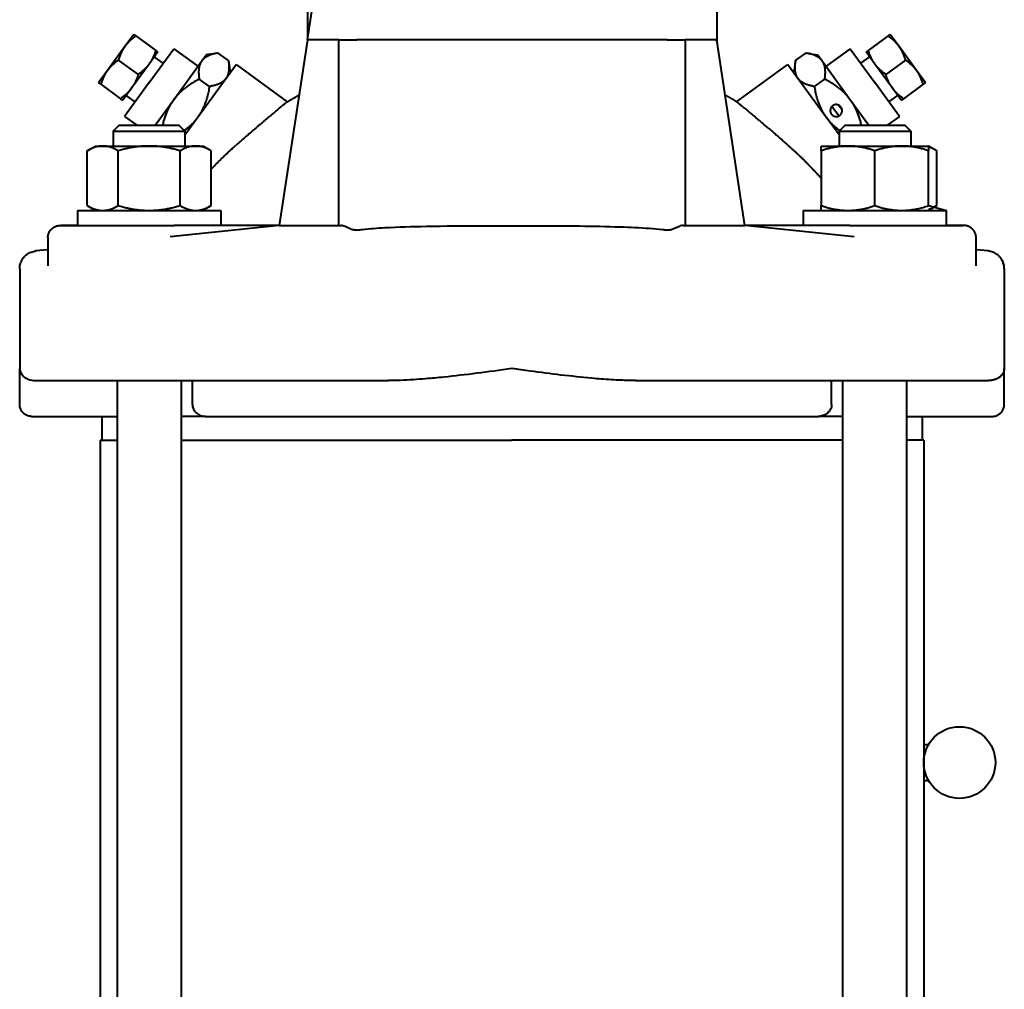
# Model space of a CAD drawing. Header units: millimetres. Extents: x -4428 to 3866, y -3426 to 3855.
# Tile 170 of 191: x 3599 to 3764, y 987 to 1149. Entities that reach past the tile are written whole.
import ezdxf

# ---------------------------------------------------------------- set-up
doc = ezdxf.new("R2010")
doc.units = ezdxf.units.MM
doc.linetypes.add('K5LT_BASIC', pattern=[0])
doc.layers.add('Системный слой', color=7, linetype='Continuous')

# ---------------------------------------------------------------- blocks, each defined once
blk = doc.blocks.new('U10')
at = {"layer": 'Системный слой', "color": 150, "linetype": 'K5LT_BASIC', "lineweight": 40, "true_color": 0x0080ff}
for p, q in [((3647.64, 1145.66), (3659.43, 1223.57)), ((3647.64, 1160.35), (3647.64, 1145.66)), ((3716.23, 1160.35), (3716.23, 1147.29)), ((3716.23, 1147.29), (3716.23, 1145.49)), ((3618.54, 1146.57), (3617.07, 1144.55)), ((3618.54, 1146.57), (3618.9, 1146.31)), ((3618.9, 1146.31), (3622.22, 1143.89)), ((3647.64, 1145.66), (3642.93, 1114.57)), ((3652.93, 1145.66), (3647.64, 1145.66)), ((3652.93, 1114.57), (3652.93, 1145.66)), ((3652.93, 1145.66), (3655.93, 1145.66)), ((3681.93, 1145.66), (3655.93, 1145.66)), ((3707.93, 1145.66), (3681.93, 1145.66)), ((3707.93, 1145.66), (3710.93, 1145.66)), ((3716.01, 1145.66), (3710.93, 1145.66)), ((3710.93, 1145.66), (3710.93, 1114.57)), ((3720.93, 1114.57), (3716.23, 1145.66)), ((3744.97, 1146.31), (3741.64, 1143.89)), ((3744.97, 1146.31), (3745.33, 1146.57)), ((3746.8, 1144.55), (3745.33, 1146.57)), ((3617.07, 1144.55), (3614.13, 1140.5)), ((3622.58, 1143.63), (3621.11, 1141.61)), ((3621.13, 1138.5), (3625.25, 1144.17)), ((3622.58, 1143.63), (3622.22, 1143.89)), ((3625.25, 1144.17), (3629.29, 1141.23)), ((3738.62, 1144.17), (3734.57, 1141.23)), ((3738.62, 1144.17), (3742.73, 1138.5)), ((3741.64, 1143.89), (3741.28, 1143.63)), ((3742.75, 1141.61), (3741.28, 1143.63)), ((3749.74, 1140.5), (3746.8, 1144.55)), ((3615.96, 1142.26), (3619.28, 1139.85)), ((3623.48, 1141.74), (3621.99, 1142.82)), ((3625.18, 1135.56), (3629.94, 1142.12)), ((3629.94, 1142.12), (3630.67, 1143.13)), ((3632.69, 1143.45), (3630.67, 1143.13)), ((3634.4, 1142.21), (3632.69, 1143.45)), ((3634.4, 1142.21), (3634.72, 1140.19)), ((3729.46, 1142.21), (3729.14, 1140.19)), ((3729.46, 1142.21), (3731.17, 1143.45)), ((3731.17, 1143.45), (3733.19, 1143.13)), ((3733.19, 1143.13), (3733.92, 1142.12)), ((3733.92, 1142.12), (3738.68, 1135.56)), ((3740.38, 1141.74), (3741.87, 1142.82)), ((3747.9, 1142.26), (3744.58, 1139.85)), ((3614.13, 1140.5), (3612.66, 1138.48)), ((3621.11, 1141.61), (3618.17, 1137.56)), ((3629.22, 1132.63), (3635.69, 1141.52)), ((3635.69, 1141.52), (3644.28, 1135.28)), ((3719.58, 1135.28), (3728.17, 1141.52)), ((3728.17, 1141.52), (3734.64, 1132.63)), ((3745.69, 1137.56), (3742.75, 1141.61)), ((3751.2, 1138.48), (3749.74, 1140.5)), ((3621.13, 1138.5), (3617.02, 1132.84)), ((3631.23, 1137.84), (3629.52, 1139.08)), ((3732.64, 1137.84), (3734.34, 1139.08)), ((3746.84, 1132.84), (3742.73, 1138.5)), ((3613.02, 1138.22), (3612.66, 1138.48)), ((3613.02, 1138.22), (3616.34, 1135.8)), ((3618.17, 1137.56), (3616.7, 1135.54)), ((3747.16, 1135.54), (3745.69, 1137.56)), ((3750.84, 1138.22), (3747.52, 1135.8)), ((3751.2, 1138.48), (3750.84, 1138.22)), ((3616.34, 1135.8), (3616.7, 1135.54)), ((3618.78, 1135.27), (3617.29, 1136.35)), ((3622.13, 1131.37), (3625.18, 1135.56)), ((3738.68, 1135.56), (3741.73, 1131.37)), ((3745.08, 1135.27), (3746.57, 1136.35)), ((3747.16, 1135.54), (3747.52, 1135.8)), ((3736.71, 1132.91), (3735.55, 1134.51)), ((3737.26, 1133.86), (3736.62, 1134.73)), ((3617.02, 1132.84), (3619.04, 1131.37)), ((3627.12, 1129.73), (3629.22, 1132.63)), ((3736.74, 1129.73), (3734.64, 1132.63)), ((3746.84, 1132.84), (3744.82, 1131.37)), ((3615.12, 1130.37), (3616.12, 1131.37)), ((3616.12, 1131.37), (3615.12, 1130.37)), ((3616.12, 1131.37), (3615.12, 1130.37)), ((3615.12, 1130.37), (3615.12, 1127.87)), ((3615.12, 1130.37), (3621.12, 1130.37)), ((3616.12, 1131.37), (3621.12, 1131.37)), ((3621.12, 1131.37), (3626.12, 1131.37)), ((3621.12, 1130.37), (3627.12, 1130.37)), ((3627.12, 1130.37), (3626.12, 1131.37)), ((3626.12, 1131.37), (3627.12, 1130.37)), ((3627.12, 1130.37), (3626.12, 1131.37)), ((3627.12, 1130.37), (3627.12, 1127.87)), ((3737.74, 1131.37), (3736.74, 1130.37)), ((3736.74, 1130.37), (3736.74, 1127.87)), ((3736.74, 1130.37), (3748.74, 1130.37)), ((3737.74, 1131.37), (3747.74, 1131.37)), ((3748.74, 1130.37), (3747.74, 1131.37)), ((3747.74, 1131.37), (3748.74, 1130.37)), ((3748.74, 1130.37), (3747.74, 1131.37)), ((3747.74, 1131.37), (3748.74, 1130.37)), ((3748.74, 1130.37), (3748.74, 1127.87)), ((3610.73, 1127.07), (3612.12, 1127.87)), ((3610.73, 1117.88), (3610.73, 1127.07)), ((3612.12, 1127.87), (3613.33, 1127.87)), ((3613.33, 1127.87), (3621.12, 1127.87)), ((3615.92, 1117.88), (3615.92, 1127.07)), ((3621.12, 1127.87), (3628.91, 1127.87)), ((3626.32, 1117.88), (3626.32, 1127.07)), ((3628.91, 1127.87), (3630.12, 1127.87)), ((3631.51, 1127.07), (3630.12, 1127.87)), ((3631.51, 1117.88), (3631.51, 1127.07)), ((3733.74, 1127.87), (3738.24, 1127.87)), ((3733.74, 1127.07), (3733.74, 1127.87)), ((3733.74, 1127.07), (3733.74, 1117.88)), ((3738.24, 1127.87), (3747.24, 1127.87)), ((3742.74, 1117.88), (3742.74, 1127.07)), ((3747.24, 1127.87), (3751.74, 1127.87)), ((3753.13, 1127.07), (3751.74, 1127.87)), ((3751.74, 1127.87), (3751.74, 1127.07)), ((3753.13, 1127.07), (3751.74, 1127.87)), ((3751.74, 1117.88), (3751.74, 1127.07)), ((3753.13, 1117.88), (3753.13, 1127.07)), ((3609.12, 1117.07), (3609.12, 1114.57)), ((3609.12, 1117.07), (3621.12, 1117.07)), ((3610.73, 1117.88), (3612.12, 1117.07)), ((3621.12, 1117.07), (3633.12, 1117.07)), ((3631.51, 1117.88), (3630.12, 1117.07)), ((3633.12, 1117.07), (3633.12, 1114.57)), ((3730.74, 1117.07), (3730.74, 1114.57)), ((3730.74, 1117.07), (3754.74, 1117.07)), ((3733.74, 1117.07), (3733.74, 1117.88)), ((3753.13, 1117.88), (3751.74, 1117.07)), ((3751.74, 1117.88), (3754.74, 1117.07)), ((3754.74, 1114.57), (3754.74, 1117.07)), ((3606.31, 1114.57), (3606.9, 1114.57)), ((3609.12, 1114.57), (3606.31, 1114.57)), ((3609.12, 1114.57), (3606.31, 1114.57)), ((3606.9, 1114.57), (3621.38, 1114.57)), ((3621.38, 1114.57), (3625.3, 1114.57)), ((3642.93, 1114.57), (3624.62, 1112.65)), ((3642.93, 1114.57), (3625.3, 1114.57)), ((3642.93, 1114.57), (3653.28, 1114.57)), ((3710.59, 1114.57), (3720.93, 1114.57)), ((3738.56, 1114.57), (3720.93, 1114.57)), ((3739.25, 1112.65), (3720.93, 1114.57)), ((3738.56, 1114.57), (3742.48, 1114.57)), ((3742.48, 1114.57), (3756.96, 1114.57)), ((3757.55, 1114.57), (3754.74, 1114.57)), ((3757.55, 1114.57), (3754.74, 1114.57)), ((3756.96, 1114.57), (3757.55, 1114.57)), ((3604.17, 1112.57), (3604.17, 1107.79)), ((3759.7, 1107.79), (3759.7, 1112.57)), ((3604.17, 1110.5), (3602.12, 1110.28)), ((3604.17, 1110.5), (3602.12, 1110.28)), ((3761.75, 1110.28), (3759.7, 1110.5)), ((3761.75, 1110.28), (3759.7, 1110.5)), ((3599.43, 1107.3), (3599.43, 1090.57)), ((3764.43, 1107.3), (3764.43, 1090.57)), ((3599.43, 1090.57), (3599.43, 1090.57)), ((3599.43, 1084.57), (3599.43, 1090.57)), ((3764.43, 1084.57), (3764.43, 1090.57)), ((3764.43, 1084.57), (3764.43, 1090.57)), ((3602.06, 1088.57), (3606.9, 1088.57)), ((3606.9, 1088.57), (3606.93, 1088.57)), ((3606.9, 1088.57), (3621.38, 1088.57)), ((3615.77, 1088.57), (3615.77, 782.57)), ((3621.38, 1088.57), (3661.25, 1088.57)), ((3626.47, 1088.57), (3626.47, 782.57)), ((3628.37, 1084.57), (3628.37, 1088.57)), ((3702.61, 1088.57), (3742.48, 1088.57)), ((3735.5, 1084.57), (3735.5, 1088.57)), ((3737.39, 825.57), (3737.39, 1088.57)), ((3742.48, 1088.57), (3756.96, 1088.57)), ((3748.09, 825.57), (3748.09, 1088.57)), ((3756.96, 1088.57), (3761.8, 1088.57)), ((3601.43, 1082.57), (3615.77, 1082.57)), ((3613.18, 1082.57), (3613.18, 1078.57)), ((3630.55, 1082.57), (3626.47, 1082.57)), ((3630.55, 1082.57), (3733.31, 1082.57)), ((3737.39, 1082.57), (3733.26, 1082.57)), ((3748.09, 1082.57), (3762.43, 1082.57)), ((3750.68, 1082.57), (3750.68, 1078.57)), ((3612.93, 1078.57), (3612.93, 790.57)), ((3612.93, 1078.57), (3615.77, 1078.57)), ((3626.47, 1078.57), (3681.93, 1078.57)), ((3737.39, 1078.57), (3681.93, 1078.57)), ((3750.93, 1078.57), (3748.09, 1078.57)), ((3750.93, 1078.57), (3750.93, 825.57)), ((3750.93, 1027.57), (3751.73, 1027.57)), ((3750.93, 1021.57), (3751.73, 1021.57))]:
    blk.add_line(p, q, dxfattribs=at)
blk.add_circle((3756.93, 1024.57), 6, dxfattribs=at)
for points, weights in [([(3618.9, 1146.31), (3617.75, 1145.49), (3617.07, 1144.55)], [1.89282032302, 2.03923048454, 2.03923048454]), ([(3746.8, 1144.55), (3746.11, 1145.49), (3744.97, 1146.31)], [2.03923048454, 2.03923048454, 1.89282032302]), ([(3617.07, 1144.55), (3616.38, 1143.61), (3615.96, 1142.26)], [2.03923048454, 2.03923048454, 1.89282032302]), ([(3622.22, 1143.89), (3621.79, 1142.55), (3621.11, 1141.61)], [1.89282032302, 2.03923048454, 2.03923048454]), ([(3742.75, 1141.61), (3742.07, 1142.55), (3741.64, 1143.89)], [2.03923048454, 2.03923048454, 1.89282032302]), ([(3747.9, 1142.26), (3747.48, 1143.61), (3746.8, 1144.55)], [1.89282032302, 2.03923048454, 2.03923048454]), ([(3615.96, 1142.26), (3614.81, 1141.44), (3614.13, 1140.5)], [1.89282032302, 2.03923048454, 2.03923048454]), ([(3629.94, 1142.12), (3629.2, 1141.1), (3629.52, 1139.08)], [1.32085561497, 1.32085561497, 1.22602244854]), ([(3632.69, 1143.45), (3630.67, 1143.13), (3629.94, 1142.12)], [1.22602244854, 1.32085561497, 1.32085561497]), ([(3634.4, 1142.21), (3634.72, 1140.19), (3633.98, 1139.18)], [1.22602244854, 1.32085561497, 1.32085561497]), ([(3729.88, 1139.18), (3729.14, 1140.19), (3729.46, 1142.21)], [1.32085561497, 1.32085561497, 1.22602244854]), ([(3733.92, 1142.12), (3733.19, 1143.13), (3731.17, 1143.45)], [1.32085561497, 1.32085561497, 1.22602244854]), ([(3734.34, 1139.08), (3734.66, 1141.1), (3733.92, 1142.12)], [1.22602244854, 1.32085561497, 1.32085561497]), ([(3749.74, 1140.5), (3749.05, 1141.44), (3747.9, 1142.26)], [2.03923048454, 2.03923048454, 1.89282032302]), ([(3614.13, 1140.5), (3613.45, 1139.56), (3613.02, 1138.22)], [2.03923048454, 2.03923048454, 1.89282032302]), ([(3621.11, 1141.61), (3620.43, 1140.67), (3619.28, 1139.85)], [2.03923048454, 2.03923048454, 1.89282032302]), ([(3744.58, 1139.85), (3743.43, 1140.67), (3742.75, 1141.61)], [1.89282032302, 2.03923048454, 2.03923048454]), ([(3750.84, 1138.22), (3750.42, 1139.56), (3749.74, 1140.5)], [1.89282032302, 2.03923048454, 2.03923048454]), ([(3619.28, 1139.85), (3618.85, 1138.5), (3618.17, 1137.56)], [1.89282032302, 2.03923048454, 2.03923048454]), ([(3629.52, 1139.08), (3626.65, 1137.59), (3625.18, 1135.56)], [1.22602244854, 1.32085561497, 1.32085561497]), ([(3633.98, 1139.18), (3633.25, 1138.16), (3631.23, 1137.84)], [1.32085561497, 1.32085561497, 1.22602244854]), ([(3732.64, 1137.84), (3730.62, 1138.16), (3729.88, 1139.18)], [1.22602244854, 1.32085561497, 1.32085561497]), ([(3738.68, 1135.56), (3737.21, 1137.59), (3734.34, 1139.08)], [1.32085561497, 1.32085561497, 1.22602244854]), ([(3745.69, 1137.56), (3745.01, 1138.5), (3744.58, 1139.85)], [2.03923048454, 2.03923048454, 1.89282032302]), ([(3618.17, 1137.56), (3617.49, 1136.63), (3616.34, 1135.8)], [2.03923048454, 2.03923048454, 1.89282032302]), ([(3631.23, 1137.84), (3630.7, 1134.65), (3629.22, 1132.63)], [1.22602244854, 1.32085561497, 1.32085561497]), ([(3734.64, 1132.63), (3733.17, 1134.65), (3732.64, 1137.84)], [1.32085561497, 1.32085561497, 1.22602244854]), ([(3747.52, 1135.8), (3746.37, 1136.63), (3745.69, 1137.56)], [1.89282032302, 2.03923048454, 2.03923048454]), ([(3625.18, 1135.56), (3623.94, 1133.86), (3623.37, 1131.37)], [1.32085561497, 1.32085561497, 1.25345406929]), ([(3644.28, 1135.28), (3645.25, 1135.86), (3646.24, 1136.4)], [0.823620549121, 0.824436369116, 0.82552512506]), ([(3719.58, 1135.28), (3718.62, 1135.86), (3717.63, 1136.4)], [0.823620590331, 0.824436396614, 0.825525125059]), ([(3740.49, 1131.37), (3739.93, 1133.86), (3738.68, 1135.56)], [1.25348053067, 1.32085561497, 1.32085561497]), ([(3629.22, 1132.63), (3628.35, 1131.43), (3627.04, 1130.45)], [1.32085561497, 1.3208554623, 1.2876285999]), ([(3736.82, 1130.45), (3735.51, 1131.43), (3734.64, 1132.63)], [1.28762510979, 1.32085561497, 1.32085561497]), ([(3613.33, 1127.87), (3612.12, 1127.87), (3610.73, 1127.07)], [2.1354576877, 2.13545768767, 1.98213872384]), ([(3615.92, 1127.07), (3614.53, 1127.87), (3613.33, 1127.87)], [1.98213872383, 2.13545768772, 2.1354576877]), ([(3621.12, 1127.87), (3618.71, 1127.87), (3615.92, 1127.07)], [2.13545769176, 2.13545769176, 1.98213872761]), ([(3626.32, 1127.07), (3623.53, 1127.87), (3621.12, 1127.87)], [1.98213672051, 2.13545552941, 2.13545552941]), ([(3628.91, 1127.87), (3627.71, 1127.87), (3626.32, 1127.07)], [2.13545552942, 2.13545552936, 1.98213672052]), ([(3631.51, 1127.07), (3630.12, 1127.87), (3628.91, 1127.87)], [1.98213672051, 2.13545552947, 2.13545552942]), ([(3631.51, 1123.97), (3633.48, 1126.07), (3635.64, 1127.96)], [0.995074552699, 0.996459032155, 1]), ([(3728.22, 1127.96), (3731.16, 1125.38), (3733.74, 1122.45)], [1, 0.995186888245, 0.994357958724]), ([(3738.24, 1127.87), (3736.15, 1127.87), (3733.74, 1127.07)], [2.13545768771, 2.13545768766, 1.98213872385]), ([(3742.74, 1127.07), (3740.33, 1127.87), (3738.24, 1127.87)], [1.98213672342, 2.1354555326, 2.13545553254]), ([(3747.24, 1127.87), (3745.15, 1127.87), (3742.74, 1127.07)], [2.1354576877, 2.13545768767, 1.98213872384]), ([(3751.74, 1127.07), (3749.33, 1127.87), (3747.24, 1127.87)], [1.98213872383, 2.13545768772, 2.1354576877]), ([(3753.13, 1127.07), (3752.4, 1127.49), (3751.74, 1127.69)], [1.98213672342, 2.06012632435, 2.09844448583]), ([(3610.73, 1117.88), (3612.12, 1117.07), (3613.33, 1117.07)], [1.98213672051, 2.13545553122, 2.13545552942]), ([(3615.92, 1117.88), (3618.71, 1117.07), (3621.12, 1117.07)], [1.98213872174, 2.13545768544, 2.13545768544]), ([(3621.12, 1117.07), (3623.53, 1117.07), (3626.32, 1117.88)], [2.13545768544, 2.13545768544, 1.98213872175]), ([(3626.32, 1117.88), (3627.71, 1117.07), (3628.91, 1117.07)], [1.98213872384, 2.13545768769, 2.13545768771]), ([(3628.91, 1117.07), (3630.12, 1117.07), (3631.51, 1117.88)], [2.13545768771, 2.13545768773, 1.98213872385]), ([(3733.74, 1117.88), (3736.15, 1117.07), (3738.24, 1117.07)], [1.98213871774, 2.13545768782, 2.13545768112]), ([(3738.24, 1117.07), (3740.33, 1117.07), (3742.74, 1117.88)], [2.13545768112, 2.13545767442, 1.98213871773]), ([(3742.74, 1117.88), (3745.15, 1117.07), (3747.24, 1117.07)], [1.98213672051, 2.13545553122, 2.13545552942]), ([(3751.74, 1117.26), (3752.4, 1117.45), (3753.13, 1117.88)], [2.09846830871, 2.06015049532, 1.98213871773])]:
    blk.add_rational_spline(points, weights, degree=2, dxfattribs=at)
for points, knots in [([(3716.01, 1145.66), (3716.02, 1145.66), (3716.04, 1145.65), (3716.07, 1145.64), (3716.09, 1145.63), (3716.15, 1145.58), (3716.19, 1145.54), (3716.23, 1145.49)], [0.00000219, 0.00000219, 0.00000219, 0.00000219, 0.00548097, 0.00548097, 0.01194225, 0.01194225, 0.02828326, 0.02828326, 0.02828326, 0.02828326]), ([(3644.28, 1135.28), (3644.28, 1135.28), (3644.27, 1135.28), (3644.25, 1135.26), (3644.24, 1135.25), (3644.2, 1135.22), (3644.18, 1135.2), (3644.12, 1135.15), (3644.08, 1135.13), (3644.01, 1135.06), (3643.96, 1135.03), (3643.87, 1134.95), (3643.82, 1134.91), (3643.7, 1134.82), (3643.64, 1134.77), (3643.51, 1134.66), (3643.44, 1134.6), (3643.29, 1134.48), (3643.22, 1134.42), (3643.14, 1134.35), (3643.13, 1134.35), (3643.12, 1134.34), (3643.11, 1134.33), (3643.1, 1134.32), (3643.09, 1134.32), (3643.04, 1134.27), (3642.99, 1134.23), (3642.91, 1134.17), (3642.89, 1134.15), (3642.78, 1134.06), (3642.69, 1133.98), (3642.59, 1133.9), (3642.58, 1133.89), (3642.48, 1133.81), (3642.39, 1133.73), (3642.27, 1133.64), (3642.26, 1133.63), (3642.15, 1133.54), (3642.06, 1133.46), (3641.94, 1133.36), (3641.92, 1133.34), (3641.8, 1133.25), (3641.7, 1133.16), (3641.57, 1133.05), (3641.54, 1133.03), (3641.41, 1132.92), (3641.28, 1132.81), (3641.13, 1132.69), (3640.96, 1132.54), (3640.81, 1132.42), (3640.55, 1132.19), (3640.43, 1132.1), (3640.27, 1131.96), (3640.22, 1131.92), (3640.09, 1131.81), (3640, 1131.73), (3639.83, 1131.58), (3639.74, 1131.51), (3639.54, 1131.34), (3639.43, 1131.25), (3639.25, 1131.09), (3639.18, 1131.04), (3638.93, 1130.82), (3638.75, 1130.66), (3638.4, 1130.36), (3638.24, 1130.22), (3638.04, 1130.06), (3638.02, 1130.04), (3637.8, 1129.85), (3637.41, 1129.51), (3636.82, 1129), (3636.23, 1128.48), (3635.84, 1128.14), (3635.64, 1127.96)], [0.5000186, 0.5000186, 0.5000186, 0.5000186, 0.52, 0.52, 0.54, 0.54, 0.56, 0.56, 0.58, 0.58, 0.6, 0.6, 0.62, 0.62, 0.64, 0.64, 0.66, 0.66, 0.6786521, 0.6786521, 0.68, 0.68, 0.6820517, 0.6820517, 0.6830657, 0.6830657, 0.6948802, 0.6948802, 0.7, 0.7, 0.7184047, 0.7184047, 0.72, 0.72, 0.7376085, 0.7376085, 0.74, 0.74, 0.7568359, 0.7568359, 0.76, 0.76, 0.7761199, 0.7761199, 0.78, 0.78, 0.7956108, 0.8, 0.8, 0.82, 0.82, 0.8340414, 0.8340414, 0.84, 0.84, 0.8502447, 0.8502447, 0.86, 0.86, 0.8725643, 0.8725643, 0.88, 0.88, 0.9, 0.9, 0.9171744, 0.9171744, 0.92, 0.92, 0.94, 0.96, 0.98, 1, 1, 1, 1]), ([(3719.58, 1135.28), (3719.58, 1135.28), (3719.58, 1135.28), (3719.58, 1135.28), (3719.59, 1135.28), (3719.61, 1135.26), (3719.62, 1135.25), (3719.66, 1135.22), (3719.69, 1135.2), (3719.74, 1135.15), (3719.78, 1135.13), (3719.85, 1135.06), (3719.9, 1135.03), (3719.99, 1134.95), (3720.05, 1134.91), (3720.16, 1134.82), (3720.22, 1134.77), (3720.35, 1134.66), (3720.42, 1134.6), (3720.57, 1134.48), (3720.65, 1134.41), (3720.82, 1134.28), (3720.99, 1134.14), (3721.17, 1133.99), (3721.27, 1133.9), (3721.28, 1133.89), (3721.38, 1133.81), (3721.47, 1133.74), (3721.58, 1133.65), (3721.6, 1133.63), (3721.71, 1133.54), (3721.8, 1133.46), (3721.92, 1133.36), (3721.94, 1133.35), (3722.06, 1133.25), (3722.16, 1133.17), (3722.29, 1133.06), (3722.42, 1132.95), (3722.55, 1132.84), (3722.69, 1132.72), (3722.73, 1132.69), (3722.9, 1132.54), (3723.05, 1132.42), (3723.31, 1132.2), (3723.42, 1132.11), (3723.58, 1131.97), (3723.64, 1131.92), (3723.78, 1131.81), (3723.86, 1131.73), (3724.04, 1131.58), (3724.12, 1131.51), (3724.32, 1131.34), (3724.44, 1131.24), (3724.62, 1131.08), (3724.69, 1131.03), (3724.93, 1130.82), (3725.12, 1130.66), (3725.48, 1130.35), (3725.65, 1130.2), (3725.84, 1130.04), (3725.86, 1130.02), (3726.06, 1129.85), (3726.45, 1129.51), (3727.03, 1129.01), (3727.42, 1128.67), (3727.62, 1128.49), (3727.83, 1128.31), (3728.02, 1128.14), (3728.22, 1127.96)], [0.500002, 0.500002, 0.500002, 0.500002, 0.5008917, 0.5008917, 0.52, 0.52, 0.54, 0.54, 0.56, 0.56, 0.58, 0.58, 0.6, 0.6, 0.62, 0.62, 0.64, 0.64, 0.66, 0.66, 0.68, 0.68, 0.7, 0.7181269, 0.7181269, 0.72, 0.72, 0.7372073, 0.7372073, 0.74, 0.74, 0.7564939, 0.7564939, 0.76, 0.76, 0.7755407, 0.7755407, 0.78, 0.7954734, 0.7954734, 0.8, 0.8, 0.82, 0.82, 0.8335173, 0.8335173, 0.84, 0.84, 0.850241, 0.850241, 0.86, 0.86, 0.873249, 0.873249, 0.88, 0.88, 0.9, 0.9, 0.9184015, 0.9184015, 0.92, 0.92, 0.94, 0.96, 0.9787628, 0.98, 0.98, 1, 1, 1, 1]), ([(3613.33, 1117.07), (3613.47, 1117.07), (3613.73, 1117.09), (3614.09, 1117.14), (3614.45, 1117.23), (3614.87, 1117.36), (3615.37, 1117.57), (3615.74, 1117.77), (3615.92, 1117.88)], [0, 0, 0, 0, 1.628365, 2.844715, 4.034246, 5.528623, 7.317931, 9, 9, 9, 9]), ([(3747.24, 1117.07), (3747.5, 1117.07), (3747.94, 1117.09), (3748.57, 1117.14), (3749.19, 1117.23), (3749.92, 1117.36), (3750.78, 1117.57), (3751.42, 1117.77), (3751.74, 1117.88)], [0, 0, 0, 0, 1.628365, 2.844715, 4.034246, 5.528623, 7.317931, 9, 9, 9, 9]), ([(3604.17, 1112.57), (3604.17, 1112.65), (3604.17, 1112.73), (3604.19, 1112.88), (3604.2, 1112.94), (3604.22, 1113.02), (3604.23, 1113.04), (3604.25, 1113.13), (3604.27, 1113.2), (3604.3, 1113.28), (3604.31, 1113.28), (3604.34, 1113.37), (3604.38, 1113.44), (3604.46, 1113.58), (3604.49, 1113.64), (3604.55, 1113.71), (3604.56, 1113.72), (3604.61, 1113.79), (3604.66, 1113.85), (3604.72, 1113.91), (3604.73, 1113.92), (3604.79, 1113.98), (3604.84, 1114.02), (3604.91, 1114.08), (3604.93, 1114.1), (3605, 1114.16), (3605.06, 1114.19), (3605.14, 1114.24), (3605.16, 1114.26), (3605.24, 1114.31), (3605.3, 1114.34), (3605.39, 1114.38), (3605.41, 1114.39), (3605.5, 1114.42), (3605.56, 1114.45), (3605.65, 1114.48), (3605.69, 1114.49), (3605.78, 1114.51), (3605.84, 1114.52), (3605.94, 1114.54), (3605.98, 1114.55), (3606.08, 1114.56), (3606.14, 1114.57), (3606.24, 1114.57), (3606.28, 1114.57), (3606.31, 1114.57)], [0, 0, 0, 0, 0.083333, 0.083333, 0.149339, 0.149339, 0.166667, 0.166667, 0.241819, 0.241819, 0.25, 0.25, 0.333333, 0.333333, 0.400366, 0.400366, 0.416667, 0.416667, 0.48658, 0.48658, 0.5, 0.5, 0.55976, 0.55976, 0.583333, 0.583333, 0.643193, 0.643193, 0.666667, 0.666667, 0.725465, 0.725465, 0.75, 0.75, 0.805114, 0.805114, 0.833333, 0.833333, 0.886342, 0.886342, 0.916667, 0.916667, 0.97194, 0.97194, 1, 1, 1, 1]), ([(3655.93, 1113.79), (3655.9, 1113.79), (3655.88, 1113.78), (3655.81, 1113.78), (3655.77, 1113.77), (3655.73, 1113.77), (3655.72, 1113.77), (3655.71, 1113.77), (3655.71, 1113.77), (3655.71, 1113.77), (3655.71, 1113.77), (3655.7, 1113.77), (3655.7, 1113.77), (3655.7, 1113.77), (3655.7, 1113.77), (3655.7, 1113.77), (3655.69, 1113.77), (3655.67, 1113.77), (3655.66, 1113.77), (3655.49, 1113.78), (3655.3, 1113.81), (3654.84, 1113.97), (3654.62, 1114.07), (3654.1, 1114.31), (3653.82, 1114.44), (3653.47, 1114.55), (3653.36, 1114.57), (3653.28, 1114.57)], [-1.0162698, -1.0162698, -1.0162698, -1.0162698, -1.0076112, -1.0076112, -0.9957781, -0.9957781, -0.9937577, -0.9937577, -0.9931556, -0.9931556, -0.9927765, -0.9927765, -0.9924238, -0.9924238, -0.9919596, -0.9919596, -0.9909806, -0.9909806, -0.9847993, -0.9847993, -0.9293604, -0.9293604, -0.8813993, -0.8813993, -0.8113701, -0.8113701, -0.7755958, -0.7755958, -0.7755958, -0.7755958]), ([(3655.93, 1113.79), (3656.25, 1113.83), (3656.57, 1113.87), (3658.11, 1114.04), (3659.36, 1114.12), (3662.9, 1114.31), (3665.23, 1114.38), (3670.66, 1114.48), (3673.76, 1114.5), (3678.18, 1114.52), (3679.59, 1114.52), (3681.63, 1114.52), (3682.28, 1114.52), (3686.24, 1114.52), (3689.74, 1114.51), (3695.52, 1114.44), (3697.78, 1114.4), (3701.69, 1114.27), (3703.34, 1114.2), (3705.71, 1114.03), (3706.45, 1113.97), (3707.43, 1113.85), (3707.68, 1113.82), (3707.93, 1113.79)], [2.980299, 2.980299, 2.980299, 2.980299, 3.075254, 3.075254, 3.437175, 3.437175, 4.082376, 4.082376, 4.929965, 4.929965, 5.335451, 5.335451, 5.532943, 5.532943, 6.503999, 6.503999, 7.123708, 7.123708, 7.591131, 7.591131, 7.807682, 7.807682, 7.882801, 7.882801, 7.882801, 7.882801]), ([(3710.59, 1114.57), (3710.46, 1114.57), (3710.31, 1114.53), (3710, 1114.42), (3709.86, 1114.36), (3709.56, 1114.22), (3709.41, 1114.15), (3709.1, 1114.01), (3708.95, 1113.94), (3708.61, 1113.83), (3708.44, 1113.79), (3708.22, 1113.77), (3708.18, 1113.77), (3708.11, 1113.77), (3708.07, 1113.77), (3708, 1113.78), (3707.97, 1113.78), (3707.93, 1113.79)], [-1.2176636, -1.2176636, -1.2176636, -1.2176636, -1.1480811, -1.1480811, -1.0962911, -1.0962911, -1.0466855, -1.0466855, -0.9919871, -0.9919871, -0.9344638, -0.9344638, -0.9225593, -0.9225593, -0.9070166, -0.9070166, -0.8965893, -0.8965893, -0.8965893, -0.8965893]), ([(3759.7, 1112.57), (3759.7, 1112.65), (3759.69, 1112.73), (3759.67, 1112.88), (3759.66, 1112.94), (3759.64, 1113.02), (3759.64, 1113.04), (3759.61, 1113.13), (3759.59, 1113.2), (3759.56, 1113.28), (3759.56, 1113.28), (3759.52, 1113.37), (3759.48, 1113.44), (3759.41, 1113.58), (3759.37, 1113.64), (3759.32, 1113.71), (3759.31, 1113.72), (3759.25, 1113.79), (3759.2, 1113.85), (3759.14, 1113.91), (3759.13, 1113.92), (3759.08, 1113.98), (3759.03, 1114.02), (3758.96, 1114.08), (3758.94, 1114.1), (3758.86, 1114.16), (3758.81, 1114.19), (3758.73, 1114.24), (3758.7, 1114.26), (3758.62, 1114.31), (3758.56, 1114.34), (3758.48, 1114.38), (3758.45, 1114.39), (3758.36, 1114.42), (3758.3, 1114.45), (3758.21, 1114.48), (3758.18, 1114.49), (3758.08, 1114.51), (3758.02, 1114.52), (3757.92, 1114.54), (3757.89, 1114.55), (3757.78, 1114.56), (3757.72, 1114.57), (3757.62, 1114.57), (3757.58, 1114.57), (3757.55, 1114.57)], [0, 0, 0, 0, 0.083333, 0.083333, 0.149339, 0.149339, 0.166667, 0.166667, 0.241819, 0.241819, 0.25, 0.25, 0.333333, 0.333333, 0.400366, 0.400366, 0.416667, 0.416667, 0.48658, 0.48658, 0.5, 0.5, 0.55976, 0.55976, 0.583333, 0.583333, 0.643193, 0.643193, 0.666667, 0.666667, 0.725465, 0.725465, 0.75, 0.75, 0.805114, 0.805114, 0.833333, 0.833333, 0.886342, 0.886342, 0.916667, 0.916667, 0.97194, 0.97194, 1, 1, 1, 1]), ([(3599.43, 1107.3), (3599.43, 1107.3), (3599.43, 1107.3), (3599.43, 1107.3), (3599.43, 1107.3), (3599.43, 1107.3), (3599.43, 1107.31), (3599.43, 1107.31), (3599.43, 1107.32), (3599.43, 1107.33), (3599.43, 1107.34), (3599.43, 1107.36), (3599.43, 1107.37), (3599.43, 1107.42), (3599.43, 1107.45), (3599.44, 1107.54), (3599.45, 1107.6), (3599.47, 1107.78), (3599.49, 1107.9), (3599.55, 1108.14), (3599.59, 1108.28), (3599.69, 1108.53), (3599.75, 1108.66), (3599.86, 1108.85), (3599.91, 1108.93), (3599.97, 1109.02), (3599.99, 1109.04), (3600.02, 1109.08), (3600.02, 1109.09), (3600.04, 1109.11), (3600.04, 1109.11), (3600.05, 1109.12), (3600.05, 1109.12), (3600.05, 1109.13), (3600.05, 1109.13), (3600.06, 1109.13), (3600.06, 1109.13), (3600.06, 1109.13), (3600.06, 1109.13), (3600.06, 1109.13), (3600.06, 1109.13), (3600.06, 1109.13), (3600.06, 1109.13), (3600.06, 1109.13), (3600.06, 1109.13), (3600.06, 1109.14), (3600.06, 1109.14), (3600.06, 1109.14), (3600.06, 1109.14), (3600.06, 1109.14), (3600.06, 1109.14), (3600.06, 1109.14), (3600.06, 1109.14), (3600.06, 1109.14), (3600.07, 1109.14), (3600.07, 1109.15), (3600.07, 1109.15), (3600.08, 1109.16), (3600.08, 1109.16), (3600.09, 1109.17), (3600.09, 1109.18), (3600.1, 1109.19), (3600.11, 1109.2), (3600.14, 1109.23), (3600.15, 1109.25), (3600.18, 1109.28), (3600.2, 1109.3), (3600.26, 1109.37), (3600.29, 1109.41), (3600.39, 1109.5), (3600.45, 1109.56), (3600.6, 1109.68), (3600.7, 1109.75), (3600.91, 1109.89), (3601.03, 1109.96), (3601.28, 1110.07), (3601.41, 1110.12), (3601.67, 1110.2), (3601.79, 1110.23), (3601.98, 1110.27), (3602.05, 1110.28), (3602.12, 1110.28)], [0.027256, 0.027256, 0.027256, 0.027256, 0.03174, 0.03174, 0.054512, 0.054512, 0.109023, 0.109023, 0.19079, 0.19079, 0.354325, 0.354325, 0.681394, 0.681394, 1.335533, 1.335533, 2.64381, 2.64381, 5.260365, 5.260365, 8.248509, 8.248509, 11.286396, 11.286396, 13.147679, 13.147679, 13.766407, 13.766407, 14.075923, 14.075923, 14.23071, 14.23071, 14.308109, 14.308109, 14.346811, 14.346811, 14.366162, 14.366162, 14.375837, 14.375837, 14.380675, 14.380675, 14.385381, 14.385381, 14.390087, 14.390087, 14.397079, 14.397079, 14.406755, 14.406755, 14.425579, 14.425579, 14.45355, 14.45355, 14.492254, 14.492254, 14.567549, 14.567549, 14.679435, 14.679435, 14.834263, 14.834263, 15.135454, 15.135454, 15.583007, 15.583007, 16.202388, 16.202388, 17.407197, 17.407197, 19.197434, 19.197434, 21.667679, 21.667679, 24.728835, 24.728835, 27.752104, 27.752104, 30.501986, 30.501986, 32, 32, 32, 32]), ([(3764.43, 1107.29), (3764.43, 1107.3), (3764.43, 1107.3), (3764.43, 1107.3), (3764.43, 1107.3), (3764.43, 1107.3), (3764.43, 1107.3), (3764.43, 1107.31), (3764.43, 1107.31), (3764.43, 1107.32), (3764.43, 1107.32), (3764.43, 1107.33), (3764.43, 1107.34), (3764.43, 1107.37), (3764.43, 1107.39), (3764.43, 1107.44), (3764.43, 1107.47), (3764.42, 1107.58), (3764.41, 1107.64), (3764.38, 1107.85), (3764.36, 1107.98), (3764.28, 1108.24), (3764.24, 1108.37), (3764.13, 1108.62), (3764.07, 1108.74), (3763.97, 1108.9), (3763.94, 1108.95), (3763.89, 1109.02), (3763.87, 1109.04), (3763.85, 1109.08), (3763.84, 1109.09), (3763.83, 1109.11), (3763.82, 1109.11), (3763.82, 1109.12), (3763.81, 1109.12), (3763.81, 1109.13), (3763.81, 1109.13), (3763.81, 1109.13), (3763.81, 1109.13), (3763.81, 1109.13), (3763.81, 1109.13), (3763.8, 1109.13), (3763.8, 1109.13), (3763.8, 1109.13), (3763.8, 1109.13), (3763.8, 1109.13), (3763.8, 1109.13), (3763.8, 1109.14), (3763.8, 1109.14), (3763.8, 1109.14), (3763.8, 1109.14), (3763.8, 1109.14), (3763.8, 1109.14), (3763.8, 1109.14), (3763.8, 1109.14), (3763.8, 1109.14), (3763.8, 1109.14), (3763.79, 1109.15), (3763.79, 1109.15), (3763.79, 1109.16), (3763.78, 1109.16), (3763.77, 1109.17), (3763.77, 1109.18), (3763.76, 1109.19), (3763.75, 1109.2), (3763.73, 1109.23), (3763.71, 1109.25), (3763.68, 1109.28), (3763.66, 1109.3), (3763.61, 1109.37), (3763.57, 1109.41), (3763.47, 1109.5), (3763.41, 1109.56), (3763.26, 1109.68), (3763.17, 1109.75), (3762.95, 1109.89), (3762.83, 1109.96), (3762.58, 1110.07), (3762.45, 1110.12), (3762.2, 1110.2), (3762.07, 1110.23), (3761.88, 1110.27), (3761.81, 1110.28), (3761.74, 1110.28)], [0, 0, 0, 0, 0.032558, 0.032558, 0.03518, 0.03518, 0.07036, 0.07036, 0.129254, 0.129254, 0.223327, 0.223327, 0.411475, 0.411475, 0.78777, 0.78777, 1.540359, 1.540359, 3.045538, 3.045538, 5.979617, 5.979617, 8.975737, 8.975737, 11.912003, 11.912003, 13.147693, 13.147693, 13.766422, 13.766422, 14.075938, 14.075938, 14.230725, 14.230725, 14.308125, 14.308125, 14.346826, 14.346826, 14.366177, 14.366177, 14.375853, 14.375853, 14.38069, 14.38069, 14.385396, 14.385396, 14.390102, 14.390102, 14.397095, 14.397095, 14.406771, 14.406771, 14.425594, 14.425594, 14.453566, 14.453566, 14.49227, 14.49227, 14.567565, 14.567565, 14.679451, 14.679451, 14.834279, 14.834279, 15.135469, 15.135469, 15.583023, 15.583023, 16.202404, 16.202404, 17.407213, 17.407213, 19.197449, 19.197449, 21.667698, 21.667698, 24.728856, 24.728856, 27.752129, 27.752129, 30.502019, 30.502019, 32, 32, 32, 32]), ([(3764.43, 1107.3), (3764.43, 1107.3), (3764.43, 1107.3), (3764.43, 1107.3), (3764.43, 1107.31), (3764.43, 1107.31), (3764.43, 1107.32), (3764.43, 1107.33), (3764.43, 1107.34), (3764.43, 1107.36), (3764.43, 1107.37), (3764.43, 1107.42), (3764.43, 1107.45), (3764.42, 1107.54), (3764.42, 1107.6), (3764.4, 1107.78), (3764.37, 1107.9), (3764.31, 1108.14), (3764.27, 1108.28), (3764.17, 1108.53), (3764.11, 1108.66), (3764, 1108.85), (3763.95, 1108.93), (3763.89, 1109.02), (3763.87, 1109.04), (3763.85, 1109.08), (3763.84, 1109.09), (3763.83, 1109.11), (3763.82, 1109.11), (3763.82, 1109.12), (3763.81, 1109.12), (3763.81, 1109.13), (3763.81, 1109.13), (3763.81, 1109.13), (3763.81, 1109.13), (3763.81, 1109.13), (3763.81, 1109.13), (3763.8, 1109.13), (3763.8, 1109.13), (3763.8, 1109.13), (3763.8, 1109.13), (3763.8, 1109.13), (3763.8, 1109.13), (3763.8, 1109.14), (3763.8, 1109.14), (3763.8, 1109.14), (3763.8, 1109.14), (3763.8, 1109.14), (3763.8, 1109.14), (3763.8, 1109.14), (3763.8, 1109.14), (3763.8, 1109.14), (3763.8, 1109.14), (3763.79, 1109.15), (3763.79, 1109.15), (3763.79, 1109.16), (3763.78, 1109.16), (3763.77, 1109.17), (3763.77, 1109.18), (3763.76, 1109.19), (3763.75, 1109.2), (3763.73, 1109.23), (3763.71, 1109.25), (3763.68, 1109.28), (3763.66, 1109.3), (3763.61, 1109.37), (3763.57, 1109.41), (3763.47, 1109.5), (3763.41, 1109.56), (3763.3, 1109.65), (3763.26, 1109.68), (3763.21, 1109.71)], [0.034772, 0.034772, 0.034772, 0.034772, 0.054514, 0.054514, 0.109029, 0.109029, 0.1908, 0.1908, 0.354343, 0.354343, 0.681429, 0.681429, 1.335602, 1.335602, 2.643946, 2.643946, 5.260636, 5.260636, 8.248783, 8.248783, 11.286673, 11.286673, 13.147677, 13.147677, 13.766406, 13.766406, 14.075921, 14.075921, 14.230708, 14.230708, 14.308108, 14.308108, 14.346809, 14.346809, 14.36616, 14.36616, 14.375836, 14.375836, 14.380673, 14.380673, 14.385379, 14.385379, 14.390085, 14.390085, 14.397078, 14.397078, 14.406754, 14.406754, 14.425577, 14.425577, 14.453549, 14.453549, 14.492253, 14.492253, 14.567548, 14.567548, 14.679434, 14.679434, 14.834262, 14.834262, 15.135452, 15.135452, 15.583006, 15.583006, 16.202386, 16.202386, 17.407195, 17.407195, 19.197432, 19.197432, 20.432552, 20.432552, 20.432552, 20.432552]), ([(3599.43, 1090.57), (3599.43, 1090.57), (3599.43, 1090.57), (3599.43, 1090.16), (3599.6, 1089.75), (3600.09, 1089.23), (3600.29, 1089.08), (3600.63, 1088.89), (3600.75, 1088.84), (3601.24, 1088.65), (3601.65, 1088.57), (3602.06, 1088.57)], [-9.689609, -9.689609, -9.689609, -9.689609, -9.6834, -9.6834, -8.472975, -8.472975, -7.891219, -7.891219, -7.618795, -7.618795, -6.785008, -6.785008, -6.785008, -6.785008]), ([(3681.93, 1090.57), (3681.92, 1090.57), (3681.9, 1090.57), (3677.89, 1090.02), (3674.1, 1089.51), (3669.48, 1089.04), (3668.45, 1088.94), (3666.76, 1088.8), (3666.09, 1088.75), (3663.93, 1088.62), (3662.53, 1088.57), (3661.25, 1088.57)], [-0.004706, -0.004706, -0.004706, -0.004706, 0, 0, 1.210425, 1.210425, 1.569168, 1.569168, 1.808115, 1.808115, 2.374916, 2.374916, 2.374916, 2.374916]), ([(3702.61, 1088.57), (3701.84, 1088.57), (3701.03, 1088.59), (3699.14, 1088.66), (3698.04, 1088.73), (3696.35, 1088.86), (3695.81, 1088.91), (3691.87, 1089.26), (3688.43, 1089.7), (3683.97, 1090.3), (3682.97, 1090.43), (3681.96, 1090.57), (3681.95, 1090.57), (3681.93, 1090.57)], [6.785008, 6.785008, 6.785008, 6.785008, 7.185561, 7.185561, 7.673989, 7.673989, 7.894507, 7.894507, 9.285125, 9.285125, 9.6834, 9.6834, 9.689609, 9.689609, 9.689609, 9.689609]), ([(3764.43, 1090.57), (3764.43, 1090.57), (3764.43, 1090.57), (3764.43, 1089.92), (3764.01, 1089.32), (3763.22, 1088.89), (3763.1, 1088.83), (3762.69, 1088.68), (3762.39, 1088.61), (3761.98, 1088.58), (3761.89, 1088.57), (3761.8, 1088.57)], [-0.004706, -0.004706, -0.004706, -0.004706, 0, 0, 1.445086, 1.445086, 1.679728, 1.679728, 2.215612, 2.215612, 2.374916, 2.374916, 2.374916, 2.374916]), ([(3764.43, 1090.57), (3764.43, 1090.43), (3764.39, 1090.17), (3764.26, 1089.83), (3764.07, 1089.55), (3763.85, 1089.31), (3763.6, 1089.11), (3763.34, 1088.95), (3763.07, 1088.82), (3762.81, 1088.72), (3762.54, 1088.65), (3762.28, 1088.6), (3762.04, 1088.58), (3761.88, 1088.57), (3761.8, 1088.57)], [0.0000242, 0.0000242, 0.0000242, 0.0000242, 0.0833333, 0.1666667, 0.25, 0.3333333, 0.4166667, 0.5, 0.5833333, 0.6666667, 0.75, 0.8333333, 0.9166667, 0.9999983, 0.9999983, 0.9999983, 0.9999983]), ([(3601.43, 1082.57), (3601.36, 1082.57), (3601.28, 1082.58), (3601.12, 1082.59), (3601.03, 1082.61), (3600.86, 1082.65), (3600.77, 1082.68), (3600.6, 1082.75), (3600.52, 1082.79), (3600.35, 1082.88), (3600.28, 1082.94), (3600.13, 1083.05), (3600.06, 1083.12), (3599.93, 1083.25), (3599.87, 1083.32), (3599.75, 1083.48), (3599.7, 1083.56), (3599.62, 1083.72), (3599.58, 1083.81), (3599.52, 1083.99), (3599.49, 1084.08), (3599.46, 1084.22), (3599.45, 1084.28), (3599.44, 1084.36), (3599.44, 1084.38), (3599.44, 1084.41), (3599.44, 1084.41), (3599.44, 1084.43), (3599.44, 1084.43), (3599.44, 1084.44), (3599.44, 1084.44), (3599.44, 1084.44), (3599.44, 1084.45), (3599.43, 1084.45), (3599.43, 1084.45), (3599.43, 1084.45), (3599.43, 1084.45), (3599.43, 1084.45), (3599.43, 1084.45), (3599.43, 1084.45), (3599.43, 1084.45), (3599.43, 1084.45), (3599.43, 1084.45), (3599.43, 1084.45), (3599.43, 1084.45), (3599.43, 1084.45), (3599.43, 1084.45), (3599.43, 1084.45), (3599.43, 1084.45), (3599.43, 1084.46), (3599.43, 1084.46), (3599.43, 1084.46), (3599.43, 1084.46), (3599.43, 1084.47), (3599.43, 1084.47), (3599.43, 1084.48), (3599.43, 1084.48), (3599.43, 1084.49), (3599.43, 1084.5), (3599.43, 1084.52), (3599.43, 1084.53), (3599.43, 1084.55), (3599.43, 1084.56), (3599.43, 1084.57)], [0, 0, 0, 0, 2.059, 2.059, 4.520944, 4.520944, 7.043819, 7.043819, 9.612764, 9.612764, 12.21387, 12.21387, 14.832026, 14.832026, 17.451496, 17.451496, 20.066004, 20.066004, 22.659445, 22.659445, 25.216301, 25.216301, 26.866483, 26.866483, 27.370878, 27.370878, 27.622483, 27.622483, 27.748131, 27.748131, 27.810915, 27.810915, 27.842297, 27.842297, 27.857985, 27.857985, 27.865829, 27.865829, 27.870662, 27.870662, 27.875496, 27.875496, 27.880329, 27.880329, 27.888171, 27.888171, 27.90071, 27.90071, 27.917945, 27.917945, 27.949307, 27.949307, 27.999455, 27.999455, 28.06839, 28.06839, 28.193714, 28.193714, 28.394205, 28.394205, 28.669861, 28.669861, 29, 29, 29, 29]), ([(3628.37, 1084.57), (3628.37, 1084.35), (3628.41, 1084.13), (3628.57, 1083.7), (3628.7, 1083.5), (3629.04, 1083.12), (3629.26, 1082.95), (3629.66, 1082.74), (3629.83, 1082.68), (3630.18, 1082.59), (3630.36, 1082.57), (3630.54, 1082.57), (3630.55, 1082.57), (3630.55, 1082.57)], [0.3397637, 0.3397637, 0.3397637, 0.3397637, 0.4067631, 0.4067631, 0.4793251, 0.4793251, 0.564153, 0.564153, 0.6216168, 0.6216168, 0.6795274, 0.6795274, 0.6802483, 0.6802483, 0.6802483, 0.6802483]), ([(3735.5, 1084.57), (3735.5, 1084.54), (3735.5, 1084.51), (3735.48, 1084.26), (3735.43, 1084.05), (3735.24, 1083.62), (3735.1, 1083.42), (3734.74, 1083.05), (3734.51, 1082.89), (3734.11, 1082.71), (3733.96, 1082.66), (3733.64, 1082.59), (3733.48, 1082.57), (3733.32, 1082.57), (3733.32, 1082.57), (3733.31, 1082.57)], [0.339872, 0.339872, 0.339872, 0.339872, 0.3486873, 0.3486873, 0.4159023, 0.4159023, 0.4896837, 0.4896837, 0.5762307, 0.5762307, 0.6277871, 0.6277871, 0.6796493, 0.6796493, 0.6803716, 0.6803716, 0.6803716, 0.6803716]), ([(3762.43, 1082.57), (3762.51, 1082.57), (3762.58, 1082.58), (3762.74, 1082.59), (3762.83, 1082.61), (3763, 1082.65), (3763.09, 1082.68), (3763.26, 1082.75), (3763.35, 1082.79), (3763.51, 1082.88), (3763.59, 1082.94), (3763.73, 1083.05), (3763.8, 1083.12), (3763.94, 1083.25), (3764, 1083.32), (3764.11, 1083.48), (3764.16, 1083.56), (3764.25, 1083.72), (3764.28, 1083.81), (3764.35, 1083.99), (3764.37, 1084.08), (3764.4, 1084.22), (3764.41, 1084.28), (3764.42, 1084.36), (3764.42, 1084.38), (3764.42, 1084.41), (3764.42, 1084.41), (3764.43, 1084.43), (3764.43, 1084.43), (3764.43, 1084.44), (3764.43, 1084.44), (3764.43, 1084.44), (3764.43, 1084.45), (3764.43, 1084.45), (3764.43, 1084.45), (3764.43, 1084.45), (3764.43, 1084.45), (3764.43, 1084.45), (3764.43, 1084.45), (3764.43, 1084.45), (3764.43, 1084.45), (3764.43, 1084.45), (3764.43, 1084.45), (3764.43, 1084.45), (3764.43, 1084.45), (3764.43, 1084.45), (3764.43, 1084.45), (3764.43, 1084.45), (3764.43, 1084.45), (3764.43, 1084.46), (3764.43, 1084.46), (3764.43, 1084.46), (3764.43, 1084.46), (3764.43, 1084.47), (3764.43, 1084.47), (3764.43, 1084.48), (3764.43, 1084.48), (3764.43, 1084.49), (3764.43, 1084.5), (3764.43, 1084.52), (3764.43, 1084.53), (3764.43, 1084.55), (3764.43, 1084.56), (3764.43, 1084.57)], [0, 0, 0, 0, 2.059, 2.059, 4.520944, 4.520944, 7.043819, 7.043819, 9.612764, 9.612764, 12.21387, 12.21387, 14.832026, 14.832026, 17.451496, 17.451496, 20.066004, 20.066004, 22.659445, 22.659445, 25.216301, 25.216301, 26.866483, 26.866483, 27.370878, 27.370878, 27.622483, 27.622483, 27.748131, 27.748131, 27.810915, 27.810915, 27.842297, 27.842297, 27.857985, 27.857985, 27.865829, 27.865829, 27.870662, 27.870662, 27.875496, 27.875496, 27.880329, 27.880329, 27.888171, 27.888171, 27.90071, 27.90071, 27.917945, 27.917945, 27.949307, 27.949307, 27.999455, 27.999455, 28.06839, 28.06839, 28.193714, 28.193714, 28.394205, 28.394205, 28.669861, 28.669861, 29, 29, 29, 29]), ([(3763.06, 1082.67), (3763.1, 1082.69), (3763.14, 1082.7), (3763.26, 1082.75), (3763.35, 1082.79), (3763.51, 1082.88), (3763.59, 1082.94), (3763.73, 1083.05), (3763.8, 1083.12), (3763.94, 1083.25), (3764, 1083.32), (3764.11, 1083.48), (3764.16, 1083.56), (3764.25, 1083.72), (3764.28, 1083.81), (3764.35, 1083.99), (3764.37, 1084.08), (3764.4, 1084.22), (3764.41, 1084.28), (3764.42, 1084.36), (3764.42, 1084.38), (3764.42, 1084.41), (3764.42, 1084.41), (3764.43, 1084.43), (3764.43, 1084.43), (3764.43, 1084.44), (3764.43, 1084.44), (3764.43, 1084.44), (3764.43, 1084.45), (3764.43, 1084.45), (3764.43, 1084.45), (3764.43, 1084.45), (3764.43, 1084.45), (3764.43, 1084.45), (3764.43, 1084.45), (3764.43, 1084.45), (3764.43, 1084.45), (3764.43, 1084.45), (3764.43, 1084.45), (3764.43, 1084.45), (3764.43, 1084.45), (3764.43, 1084.45), (3764.43, 1084.45), (3764.43, 1084.45), (3764.43, 1084.45), (3764.43, 1084.46), (3764.43, 1084.46), (3764.43, 1084.46), (3764.43, 1084.46), (3764.43, 1084.47), (3764.43, 1084.47), (3764.43, 1084.48), (3764.43, 1084.48), (3764.43, 1084.49), (3764.43, 1084.5), (3764.43, 1084.52), (3764.43, 1084.53), (3764.43, 1084.55), (3764.43, 1084.56), (3764.43, 1084.57)], [5.882856, 5.882856, 5.882856, 5.882856, 7.043819, 7.043819, 9.612765, 9.612765, 12.21387, 12.21387, 14.832026, 14.832026, 17.451496, 17.451496, 20.066004, 20.066004, 22.659445, 22.659445, 25.216301, 25.216301, 26.866483, 26.866483, 27.370878, 27.370878, 27.622483, 27.622483, 27.748131, 27.748131, 27.810915, 27.810915, 27.842297, 27.842297, 27.857985, 27.857985, 27.865829, 27.865829, 27.870662, 27.870662, 27.875496, 27.875496, 27.880329, 27.880329, 27.888171, 27.888171, 27.90071, 27.90071, 27.917945, 27.917945, 27.949307, 27.949307, 27.999455, 27.999455, 28.06839, 28.06839, 28.193714, 28.193714, 28.394205, 28.394205, 28.669861, 28.669861, 29, 29, 29, 29])]:
    blk.add_open_spline(points, degree=3, knots=knots, dxfattribs=at)
for points in [[(3737.07, 1134.39), (3736.48, 1135.2), (3735.67, 1134.61), (3734.86, 1134.02), (3735.45, 1133.21)], [(3735.45, 1133.21), (3736.04, 1132.4), (3736.85, 1132.99), (3737.65, 1133.58), (3737.07, 1134.39)]]:
    blk.add_rational_spline(points, [1, 0.707106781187, 1, 0.707106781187, 1], degree=2, knots=[0, 0, 0, 1.570796, 1.570796, 3.141593, 3.141593, 3.141593], dxfattribs=at)

msp = doc.modelspace()

# ---------------------------------------------------------------- block references
at = {"layer": 'Системный слой'}
msp.add_blockref('U10', (0, 0), dxfattribs=at)

doc.saveas('drawing.dxf')
